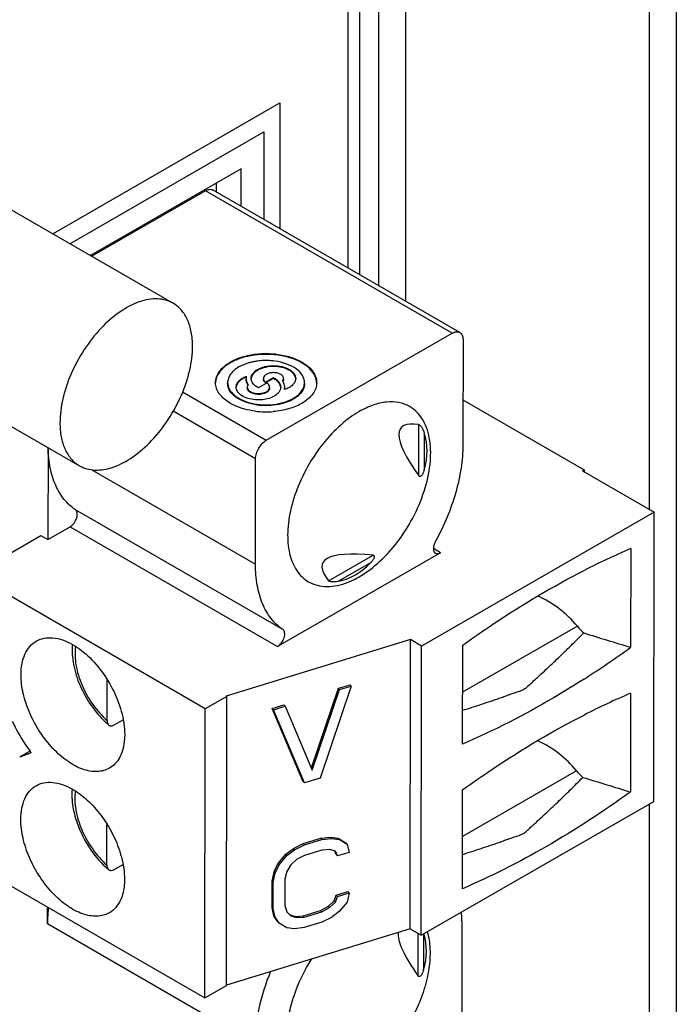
# Model space of a CAD drawing. Header units: inches. Extents: x 0 to 34, y 0 to 22.
# Tile 6 of 128: x 1.794 to 2.178, y 14.574 to 15.149. Entities that reach past the tile are written whole.
import ezdxf

# ---------------------------------------------------------------- set-up
doc = ezdxf.new("R2010")
doc.units = ezdxf.units.IN
doc.header["$LTSCALE"] = 1.87
doc.header["$MEASUREMENT"] = 0
doc.layers.get('0').update_dxf_attribs({"linetype": 'CONTINUOUS'})
doc.layers.add('02___PRT_ALL_AXES', color=7, linetype='CONTINUOUS')

msp = doc.modelspace()

# ---------------------------------------------------------------- linework, layer by layer
at = {"color": 7, "linetype": 'CONTINUOUS'}
for p, q in [((2.00379, 16.54145), (2.00379, 14.99348)), ((2.01956, 16.54153), (2.01956, 14.98438)), ((1.99277, 14.99984), (1.99277, 16.50411)), ((1.98604, 15.00373), (1.98604, 16.48413)), ((2.16184, 16.45938), (2.16184, 14.86277)), ((2.17761, 16.45946), (2.17761, 14.42736)), ((1.92344, 15.06174), (1.83558, 15.01101)), ((1.92344, 15.03987), (1.92344, 15.06174)), ((1.90274, 15.04884), (1.83629, 15.0106)), ((2.0468, 14.96566), (1.90274, 15.04884)), ((2.05122, 14.96609), (1.90716, 15.04928)), ((1.93823, 14.90316), (2.0468, 14.96566)), ((2.05306, 14.96203), (2.05298, 14.90057)), ((1.93363, 14.93373), (1.93175, 14.93497)), ((1.93865, 14.93662), (1.93363, 14.93373)), ((1.93781, 14.93711), (1.94238, 14.93974)), ((1.94238, 14.93925), (1.93781, 14.93662)), ((1.93781, 14.93711), (1.93781, 14.93662)), ((1.94238, 14.93974), (1.94238, 14.93925)), ((1.88938, 14.93137), (1.93823, 14.90316)), ((1.94876, 14.93273), (1.94898, 14.93419)), ((2.05301, 14.92681), (2.12389, 14.88588)), ((1.93196, 14.89232), (1.88383, 14.92011)), ((2.0273, 14.88232), (2.02734, 14.91229)), ((2.03047, 14.9074), (2.03045, 14.88595)), ((1.81078, 14.89889), (1.81071, 14.84523)), ((1.93188, 14.83085), (1.93196, 14.89232)), ((1.83636, 14.886), (1.93188, 14.83085)), ((2.12389, 14.88588), (2.12285, 14.88528)), ((2.12285, 14.88528), (2.16461, 14.86117)), ((2.12389, 14.88588), (2.12389, 14.88468)), ((1.94787, 14.79264), (1.82677, 14.86257)), ((2.16461, 14.86117), (2.02889, 14.78304)), ((2.16439, 14.69229), (2.16461, 14.86117)), ((1.81071, 14.84523), (1.82369, 14.8527)), ((1.82369, 14.8527), (1.94479, 14.78278)), ((1.77104, 14.8272), (1.80653, 14.84764)), ((1.80653, 14.84764), (1.81071, 14.84523)), ((2.03992, 14.83754), (1.94479, 14.78278)), ((2.03992, 14.83754), (2.0358, 14.83992)), ((2.15102, 14.83997), (2.15095, 14.78231)), ((1.9746, 14.82113), (2.00054, 14.83606)), ((1.99896, 14.83153), (1.98041, 14.82085)), ((1.90258, 14.74644), (1.77104, 14.82239)), ((2.11982, 14.79456), (2.05285, 14.75601)), ((2.02242, 14.78678), (1.91474, 14.75386)), ((2.0222, 14.6179), (2.02242, 14.78678)), ((2.02889, 14.78304), (2.02242, 14.78678)), ((2.02868, 14.61416), (2.02889, 14.78304)), ((2.05281, 14.72581), (2.05289, 14.78348)), ((1.84528, 14.73955), (1.84531, 14.76332)), ((1.96452, 14.71189), (1.98032, 14.75836)), ((1.96505, 14.71065), (1.98101, 14.7576)), ((1.98782, 14.75969), (1.96959, 14.70588)), ((1.98032, 14.75836), (1.98713, 14.76044)), ((1.98101, 14.7576), (1.98032, 14.75836)), ((1.98101, 14.7576), (1.98782, 14.75969)), ((1.98782, 14.75969), (1.98713, 14.76044)), ((1.9151, 14.75365), (1.90258, 14.74644)), ((1.91474, 14.75386), (1.9151, 14.75365)), ((1.91488, 14.58477), (1.9151, 14.75365)), ((2.15091, 14.75553), (2.15084, 14.69786)), ((1.90236, 14.57756), (1.90258, 14.74644)), ((1.94169, 14.74655), (1.94851, 14.74863)), ((1.94239, 14.7458), (1.94169, 14.74655)), ((1.95981, 14.70385), (1.94169, 14.74655)), ((1.94239, 14.7458), (1.9492, 14.74788)), ((1.9605, 14.7031), (1.94239, 14.7458)), ((1.9492, 14.74788), (1.94851, 14.74863)), ((1.9492, 14.74788), (1.96505, 14.71065)), ((1.84945, 14.737), (1.85468, 14.74001)), ((1.85554, 14.73134), (1.8553, 14.72708)), ((1.80037, 14.72166), (1.79422, 14.71812)), ((1.80098, 14.7206), (1.79422, 14.71812)), ((1.96959, 14.70588), (1.9605, 14.7031)), ((2.11931, 14.71025), (2.05274, 14.67193)), ((1.9605, 14.7031), (1.95981, 14.70385)), ((2.0527, 14.64137), (2.05278, 14.69903)), ((2.02868, 14.61416), (2.16439, 14.69229)), ((2.16184, 14.69081), (2.16184, 14.42728)), ((1.84517, 14.65511), (1.8452, 14.67888)), ((1.95976, 14.66766), (1.96998, 14.67079)), ((1.96998, 14.67079), (1.97566, 14.6715)), ((1.97068, 14.67004), (1.96998, 14.67079)), ((1.97068, 14.67004), (1.97635, 14.67075)), ((1.97635, 14.67075), (1.97566, 14.6715)), ((1.97566, 14.6715), (1.9802, 14.67083)), ((1.97635, 14.67075), (1.9809, 14.67008)), ((1.9809, 14.67008), (1.9802, 14.67083)), ((1.9802, 14.67083), (1.98474, 14.66812)), ((1.94953, 14.66146), (1.95408, 14.6649)), ((1.95408, 14.6649), (1.95976, 14.66766)), ((1.95477, 14.66415), (1.95408, 14.6649)), ((1.95477, 14.66415), (1.96045, 14.66691)), ((1.96045, 14.66691), (1.95976, 14.66766)), ((1.96045, 14.66691), (1.97068, 14.67004)), ((1.9809, 14.67008), (1.98543, 14.66736)), ((1.98543, 14.66736), (1.98474, 14.66812)), ((1.98543, 14.66736), (1.98656, 14.66258)), ((1.85345, 14.66055), (1.85461, 14.65555)), ((1.94498, 14.65596), (1.94953, 14.66146)), ((1.94568, 14.65521), (1.95023, 14.66071)), ((1.95023, 14.66071), (1.94953, 14.66146)), ((1.95023, 14.66071), (1.95477, 14.66415)), ((1.96045, 14.66075), (1.9559, 14.65834)), ((1.97067, 14.66388), (1.96045, 14.66075)), ((1.97521, 14.66424), (1.97067, 14.66388)), ((1.97862, 14.66323), (1.97521, 14.66424)), ((1.97905, 14.66125), (1.97818, 14.66336)), ((1.97975, 14.66049), (1.97862, 14.66323)), ((1.97975, 14.66049), (1.97905, 14.66125)), ((1.98656, 14.66258), (1.97975, 14.66049)), ((1.77082, 14.6535), (1.90236, 14.57756)), ((1.84934, 14.65255), (1.85457, 14.65557)), ((1.94271, 14.65116), (1.94498, 14.65596)), ((1.9434, 14.65041), (1.94568, 14.65521)), ((1.94568, 14.65521), (1.94498, 14.65596)), ((1.95249, 14.65524), (1.95021, 14.65147)), ((1.9559, 14.65834), (1.95249, 14.65524)), ((1.84769, 14.65201), (1.84911, 14.65243)), ((1.94156, 14.64568), (1.94271, 14.65116)), ((1.94226, 14.64493), (1.9434, 14.65041)), ((1.9434, 14.65041), (1.94271, 14.65116)), ((1.95021, 14.65147), (1.94907, 14.64701)), ((1.94154, 14.63028), (1.94156, 14.64568)), ((1.94226, 14.64493), (1.94156, 14.64568)), ((1.94224, 14.62953), (1.94226, 14.64493)), ((1.94907, 14.64701), (1.94905, 14.63161)), ((1.97788, 14.63421), (1.97902, 14.63763)), ((1.97858, 14.63345), (1.97972, 14.63688)), ((1.97902, 14.63763), (1.98584, 14.63972)), ((1.97972, 14.63688), (1.97902, 14.63763)), ((1.97972, 14.63688), (1.98653, 14.63896)), ((1.98653, 14.63896), (1.98539, 14.63348)), ((1.98653, 14.63896), (1.98584, 14.63972)), ((1.81042, 14.62079), (1.81043, 14.63063)), ((1.94224, 14.62953), (1.94154, 14.63028)), ((1.94267, 14.6255), (1.94154, 14.63028)), ((1.94905, 14.63161), (1.95018, 14.62785)), ((1.96993, 14.6287), (1.97447, 14.63111)), ((1.97062, 14.62794), (1.97517, 14.63036)), ((1.97447, 14.63111), (1.97788, 14.63421)), ((1.97517, 14.63036), (1.97447, 14.63111)), ((1.97517, 14.63036), (1.97858, 14.63345)), ((1.97858, 14.63345), (1.97788, 14.63421)), ((1.98539, 14.63348), (1.98084, 14.62799)), ((1.94337, 14.62474), (1.94224, 14.62953)), ((1.94337, 14.62474), (1.94267, 14.6255)), ((1.94494, 14.62208), (1.94267, 14.6255)), ((1.94563, 14.62133), (1.94337, 14.62474)), ((1.95017, 14.62789), (1.95176, 14.62622)), ((1.95018, 14.62785), (1.95245, 14.62547)), ((1.95176, 14.62622), (1.95516, 14.62521)), ((1.95245, 14.62547), (1.95586, 14.62446)), ((1.95516, 14.62521), (1.95971, 14.62557)), ((1.95586, 14.62446), (1.95516, 14.62521)), ((1.95586, 14.62446), (1.9604, 14.62482)), ((1.95971, 14.62557), (1.96993, 14.6287)), ((1.9604, 14.62482), (1.95971, 14.62557)), ((1.9604, 14.62482), (1.97062, 14.62794)), ((1.97062, 14.62794), (1.96993, 14.6287)), ((1.9763, 14.62455), (1.97061, 14.62178)), ((1.98084, 14.62799), (1.9763, 14.62455)), ((2.05261, 14.62058), (2.05228, 14.62778)), ((1.93152, 14.55087), (1.81042, 14.62079)), ((1.94563, 14.62133), (1.94494, 14.62208)), ((1.95017, 14.61861), (1.94563, 14.62133)), ((1.95471, 14.61795), (1.95017, 14.61861)), ((1.96039, 14.61866), (1.95471, 14.61795)), ((1.97061, 14.62178), (1.96039, 14.61866)), ((2.05254, 14.55912), (2.05261, 14.62058)), ((2.0222, 14.6179), (1.91488, 14.58509)), ((2.0222, 14.6179), (2.02868, 14.61416)), ((2.02692, 14.59039), (2.02696, 14.61515)), ((2.03009, 14.61498), (2.03007, 14.59402)), ((1.90236, 14.57756), (1.91488, 14.58477))]:
    msp.add_line(p, q, dxfattribs=at)
at = {"color": 40, "linetype": 'CONTINUOUS'}
for p, q in [((1.81367, 15.02366), (1.94618, 15.10016)), ((1.94618, 15.10016), (1.94618, 15.02675)), ((1.82356, 15.01795), (1.93671, 15.08328)), ((1.93671, 15.08328), (1.93671, 15.03222))]:
    msp.add_line(p, q, dxfattribs=at)
at = {"color": 6, "linetype": 'CONTINUOUS'}
msp.add_line((1.90904, 15.04819), (1.90904, 15.05342), dxfattribs=at)
at = {"color": 7, "linetype": 'CONTINUOUS'}
for centre, radius, start, end in [((1.93756, 14.91478), 0.03491, 99.43721, 102.61207), ((1.93185, 14.93926), 0.00545, 166.83752, 176.03043), ((1.93174, 14.93927), 0.00534, 176.06668, 179.91391), ((1.93846, 14.93926), 0.00198, 169.98515, 179.87244), ((1.92278, 14.93888), 0.01473, 214.35585, 218.88827), ((1.94379, 14.93372), 0.00519, 349.26526, 359.86765), ((1.93814, 14.97047), 0.05071, 262.81132, 274.71301), ((2.32792, 14.42741), 0.44888, 113.20981, 117.04392), ((1.80475, 15.26051), 0.59037, 302.70713, 305.90301), ((2.32781, 14.34297), 0.44888, 113.20981, 117.04392), ((1.88667, 14.78417), 0.10671, 204.94596, 213.09095), ((1.88013, 14.77698), 0.05247, 227.05358, 229.76395), ((1.88549, 14.78337), 0.10527, 213.07533, 215.9438), ((1.88367, 14.78207), 0.10304, 215.95096, 216.44415), ((1.88321, 14.78173), 0.10247, 216.44443, 216.62622), ((1.79248, 14.64367), 0.06326, 15.47093, 17.14476), ((1.88002, 14.69254), 0.05247, 227.05358, 229.76395), ((1.84677, 14.65702), 0.00515, 297.10046, 299.94391)]:
    msp.add_arc(centre, radius, start, end, dxfattribs=at)
for centre, major_axis, ratio, start_param, end_param in [((2.25322, 14.72111), (0.23647, -0.18924), 0.125137, 2.925346, 3.556939), ((1.96624, 14.88681), (0.06432, 0.02032), 0.698385, -0.442163, 0.005988), ((2.25322, 14.72111), (0.28224, -0.11012), 0.124636, 9.009251, 9.640844), ((1.96624, 14.88681), (-0.01452, 0.06589), 0.697402, -3.1492, -2.701049), ((2.09215, 14.77784), (0.03338, -0.0307), 0.698373, 1.36988, 2.020872), ((2.13458, 14.80347), (0.0178, -0.01637), 0.698373, -1.771713, -1.547923), ((1.91845, 15.30262), (1.82771, -0.64569), 0.217649, -1.381935, -1.366885), ((2.09164, 14.69353), (0.03338, -0.0307), 0.698373, 1.36988, 2.011629), ((2.13407, 14.71916), (0.0178, -0.01637), 0.698373, -1.771713, -1.546883), ((1.91835, 15.21817), (1.82771, -0.64569), 0.217649, -1.382144, -1.366885), ((2.25284, 14.42918), (0.23647, -0.18924), 0.125137, -3.069348, -2.726246), ((1.96586, 14.59488), (0.06432, 0.02032), 0.698385, -0.442163, -0.003389)]:
    msp.add_ellipse(centre, major_axis=major_axis, ratio=ratio, start_param=start_param, end_param=end_param, dxfattribs=at)
for points, knots in [([(1.90274, 15.04884), (1.90347, 15.04926), (1.90493, 15.04987), (1.90656, 15.04962), (1.90716, 15.04928)], [0, 0, 0, 0, 0.550691, 1, 1, 1, 1]), ([(2.0468, 14.96566), (2.04753, 14.96608), (2.049, 14.96669), (2.05063, 14.96644), (2.05122, 14.96609)], [0, 0, 0, 0, 0.550668, 1, 1, 1, 1]), ([(2.05122, 14.96609), (2.05182, 14.96575), (2.05285, 14.96445), (2.05306, 14.96288), (2.05306, 14.96203)], [0, 0, 0, 0, 0.449092, 1, 1, 1, 1]), ([(1.91721, 14.94884), (1.9194, 14.9501), (1.92435, 14.95213), (1.93242, 14.95374), (1.94095, 14.95397), (1.94925, 14.95279), (1.95665, 14.95031), (1.96258, 14.94671), (1.96604, 14.94274), (1.9674, 14.93931), (1.96762, 14.93759), (1.96762, 14.93675)], [0, 0, 0, 0, 0.128717, 0.270378, 0.417646, 0.562108, 0.695877, 0.813196, 0.912558, 0.957168, 1, 1, 1, 1]), ([(1.96762, 14.93639), (1.96761, 14.93722), (1.96737, 14.93894), (1.96597, 14.94236), (1.96249, 14.9463), (1.95655, 14.94987), (1.94916, 14.95233), (1.94087, 14.95349), (1.93237, 14.95325), (1.92433, 14.95164), (1.91939, 14.94961), (1.91721, 14.94836)], [0, 0, 0, 0, 0.042835, 0.087515, 0.187107, 0.304612, 0.438442, 0.582838, 0.729952, 0.871435, 1, 1, 1, 1]), ([(1.90856, 14.93682), (1.90857, 14.93795), (1.90898, 14.94028), (1.91076, 14.94354), (1.91357, 14.94648), (1.91592, 14.9481), (1.91721, 14.94884)], [0, 0, 0, 0, 0.21772, 0.450836, 0.710188, 1, 1, 1, 1]), ([(1.91721, 14.94836), (1.91595, 14.94763), (1.91366, 14.94606), (1.91089, 14.94322), (1.90909, 14.94007), (1.90861, 14.9378), (1.90857, 14.9367)], [0, 0, 0, 0, 0.289078, 0.548601, 0.782293, 1, 1, 1, 1]), ([(1.92994, 14.94885), (1.92923, 14.94869), (1.92656, 14.948), (1.92398, 14.94696), (1.92222, 14.94595)], [0, 0, 0, 0, 0.264473, 1, 1, 1, 1]), ([(1.92939, 14.93927), (1.92939, 14.93977), (1.92958, 14.9408), (1.93036, 14.94223), (1.9316, 14.94353), (1.93388, 14.94509), (1.93755, 14.94641), (1.9424, 14.94693), (1.94725, 14.9464), (1.9509, 14.94507), (1.95318, 14.9435), (1.95442, 14.9422), (1.9552, 14.94077), (1.95538, 14.93973), (1.95538, 14.93924)], [0, 0, 0, 0, 0.045386, 0.093992, 0.148056, 0.208509, 0.346791, 0.5, 0.65321, 0.791494, 0.851943, 0.906008, 0.954617, 1, 1, 1, 1]), ([(1.95537, 14.93904), (1.9553, 14.94003), (1.95461, 14.94158), (1.95303, 14.94314), (1.95077, 14.94464), (1.94721, 14.94591), (1.94249, 14.94644), (1.93776, 14.94596), (1.93416, 14.94473), (1.93187, 14.94326), (1.93025, 14.94171), (1.9295, 14.94018), (1.92941, 14.93919)], [0, 0, 0, 0, 0.093397, 0.147859, 0.208512, 0.346458, 0.498696, 0.651226, 0.78995, 0.851094, 0.906024, 1, 1, 1, 1]), ([(1.94329, 14.94937), (1.94044, 14.94976), (1.93657, 14.94985), (1.93277, 14.94937), (1.93184, 14.94922)], [0, 0, 0, 0, 0.751864, 1, 1, 1, 1]), ([(1.96053, 14.93676), (1.96053, 14.93748), (1.96031, 14.93898), (1.95896, 14.94195), (1.95559, 14.94525), (1.94999, 14.94801), (1.94563, 14.94904), (1.94329, 14.94937)], [0, 0, 0, 0, 0.094574, 0.194127, 0.420634, 0.692245, 1, 1, 1, 1]), ([(1.92222, 14.94595), (1.92124, 14.94538), (1.91946, 14.94416), (1.91732, 14.94192), (1.91597, 14.93944), (1.91565, 14.93767), (1.91565, 14.93681)], [0, 0, 0, 0, 0.289765, 0.549169, 0.782277, 1, 1, 1, 1]), ([(1.92063, 14.93423), (1.92063, 14.93486), (1.92094, 14.93619), (1.9222, 14.93795), (1.92413, 14.93944), (1.92569, 14.94018), (1.92654, 14.9405)], [0, 0, 0, 0, 0.20676, 0.43588, 0.699923, 1, 1, 1, 1]), ([(1.94829, 14.93925), (1.94829, 14.93969), (1.94792, 14.94068), (1.94661, 14.94174), (1.9448, 14.94245), (1.94268, 14.94274), (1.94052, 14.94257), (1.9386, 14.94197), (1.93714, 14.94101), (1.93659, 14.94006), (1.93651, 14.9396)], [0, 0, 0, 0, 0.092079, 0.204082, 0.339862, 0.491214, 0.644501, 0.785492, 0.904013, 1, 1, 1, 1]), ([(1.91062, 14.93057), (1.90997, 14.93152), (1.90894, 14.93352), (1.90856, 14.93575), (1.90856, 14.93682)], [0, 0, 0, 0, 0.51588, 1, 1, 1, 1]), ([(1.91565, 14.93681), (1.91565, 14.93552), (1.91643, 14.93272), (1.91948, 14.92925), (1.92398, 14.9265), (1.92961, 14.92462), (1.93592, 14.92373), (1.9424, 14.9239), (1.94853, 14.92512), (1.9523, 14.92667), (1.95396, 14.92762)], [0, 0, 0, 0, 0.086847, 0.186276, 0.303674, 0.437529, 0.582084, 0.72945, 0.871203, 1, 1, 1, 1]), ([(1.95396, 14.92714), (1.9523, 14.92618), (1.94853, 14.92464), (1.9424, 14.92342), (1.93592, 14.92325), (1.92961, 14.92414), (1.92398, 14.92602), (1.91948, 14.92877), (1.91643, 14.93224), (1.91565, 14.93504), (1.91565, 14.93633)], [0, 0, 0, 0, 0.128794, 0.27055, 0.417914, 0.56247, 0.696326, 0.813724, 0.913152, 1, 1, 1, 1]), ([(1.92654, 14.94002), (1.92572, 14.93971), (1.92421, 14.939), (1.92233, 14.93758), (1.92105, 14.93592), (1.92068, 14.93464), (1.92064, 14.93403)], [0, 0, 0, 0, 0.298453, 0.562613, 0.792956, 1, 1, 1, 1]), ([(1.9264, 14.93928), (1.9264, 14.93867), (1.92663, 14.93739), (1.92724, 14.93626), (1.92763, 14.93573)], [0, 0, 0, 0, 0.482686, 1, 1, 1, 1]), ([(1.92749, 14.93545), (1.92731, 14.93571), (1.92671, 14.93673), (1.9264, 14.93793), (1.9264, 14.9388)], [0, 0, 0, 0, 0.264672, 1, 1, 1, 1]), ([(1.92763, 14.93573), (1.92754, 14.93562), (1.92724, 14.93517), (1.92708, 14.93462), (1.92708, 14.93422)], [0, 0, 0, 0, 0.266768, 1, 1, 1, 1]), ([(1.93175, 14.93497), (1.93105, 14.93554), (1.92988, 14.9368), (1.92939, 14.9385), (1.92939, 14.93927)], [0, 0, 0, 0, 0.535919, 1, 1, 1, 1]), ([(1.93648, 14.93927), (1.93648, 14.93887), (1.93677, 14.93799), (1.93743, 14.93738), (1.93781, 14.93711)], [0, 0, 0, 0, 0.457743, 1, 1, 1, 1]), ([(1.93781, 14.93662), (1.93743, 14.9369), (1.93677, 14.93751), (1.93648, 14.93838), (1.93648, 14.93878)], [0, 0, 0, 0, 0.542339, 1, 1, 1, 1]), ([(1.94017, 14.9342), (1.94017, 14.93465), (1.93983, 14.93564), (1.93909, 14.93632), (1.93865, 14.93662)], [0, 0, 0, 0, 0.456889, 1, 1, 1, 1]), ([(1.94238, 14.93974), (1.94301, 14.93941), (1.94416, 14.93868), (1.94553, 14.93733), (1.94641, 14.93582), (1.94662, 14.93472), (1.94661, 14.9342)], [0, 0, 0, 0, 0.292334, 0.5528, 0.784851, 1, 1, 1, 1]), ([(1.94661, 14.93383), (1.9466, 14.93435), (1.94637, 14.93542), (1.94549, 14.9369), (1.94413, 14.93822), (1.943, 14.93893), (1.94238, 14.93925)], [0, 0, 0, 0, 0.215156, 0.44766, 0.708234, 1, 1, 1, 1]), ([(1.94769, 14.93775), (1.94778, 14.93786), (1.94811, 14.9383), (1.94829, 14.93885), (1.94829, 14.93925)], [0, 0, 0, 0, 0.270066, 1, 1, 1, 1]), ([(1.94898, 14.93419), (1.94898, 14.93481), (1.94874, 14.9361), (1.94809, 14.93722), (1.94769, 14.93775)], [0, 0, 0, 0, 0.481221, 1, 1, 1, 1]), ([(1.94829, 14.93877), (1.94829, 14.93866), (1.94826, 14.93821), (1.94806, 14.93779), (1.94787, 14.93751)], [0, 0, 0, 0, 0.241219, 1, 1, 1, 1]), ([(1.95538, 14.93924), (1.95538, 14.93857), (1.95502, 14.93714), (1.95359, 14.93529), (1.95144, 14.93376), (1.94971, 14.93303), (1.94876, 14.93273)], [0, 0, 0, 0, 0.203766, 0.432062, 0.697572, 1, 1, 1, 1]), ([(1.95396, 14.92762), (1.95494, 14.92819), (1.95673, 14.92942), (1.95886, 14.93165), (1.96021, 14.93413), (1.96053, 14.9359), (1.96053, 14.93676)], [0, 0, 0, 0, 0.289765, 0.549169, 0.782277, 1, 1, 1, 1]), ([(1.96053, 14.93627), (1.96053, 14.93542), (1.96021, 14.93364), (1.95886, 14.93117), (1.95673, 14.92893), (1.95494, 14.92771), (1.95396, 14.92714)], [0, 0, 0, 0, 0.217726, 0.450834, 0.710227, 1, 1, 1, 1]), ([(1.96762, 14.93675), (1.96762, 14.93563), (1.9672, 14.93329), (1.96542, 14.93003), (1.96261, 14.92709), (1.96027, 14.92548), (1.95897, 14.92473)], [0, 0, 0, 0, 0.21772, 0.450836, 0.710188, 1, 1, 1, 1]), ([(1.93179, 14.92016), (1.92762, 14.92069), (1.92012, 14.92257), (1.91347, 14.92695), (1.91131, 14.92963)], [0, 0, 0, 0, 0.549916, 1, 1, 1, 1]), ([(1.93181, 14.9268), (1.93032, 14.92692), (1.92753, 14.92743), (1.92391, 14.92902), (1.92134, 14.93129), (1.92063, 14.93331), (1.92063, 14.93423)], [0, 0, 0, 0, 0.308601, 0.582921, 0.810198, 1, 1, 1, 1]), ([(1.92708, 14.93422), (1.92708, 14.93371), (1.92753, 14.93258), (1.92906, 14.93139), (1.93117, 14.93062), (1.93362, 14.93035), (1.93606, 14.93061), (1.93818, 14.93138), (1.93972, 14.93256), (1.94017, 14.9337), (1.94017, 14.9342)], [0, 0, 0, 0, 0.093151, 0.207447, 0.346226, 0.499988, 0.653751, 0.792536, 0.90683, 1, 1, 1, 1]), ([(1.94017, 14.93372), (1.94017, 14.93321), (1.93972, 14.93208), (1.93818, 14.93089), (1.93606, 14.93013), (1.93362, 14.92987), (1.93117, 14.93013), (1.92906, 14.93091), (1.92752, 14.93209), (1.92708, 14.93323), (1.92708, 14.93374)], [0, 0, 0, 0, 0.093168, 0.207462, 0.346247, 0.500011, 0.653772, 0.792553, 0.906842, 1, 1, 1, 1]), ([(1.94548, 14.93115), (1.94486, 14.93034), (1.94311, 14.9289), (1.93982, 14.92748), (1.93594, 14.92671), (1.93319, 14.92668), (1.93181, 14.9268)], [0, 0, 0, 0, 0.205509, 0.448263, 0.718694, 1, 1, 1, 1]), ([(1.94661, 14.9342), (1.94661, 14.93367), (1.9464, 14.93256), (1.94583, 14.9316), (1.94548, 14.93115)], [0, 0, 0, 0, 0.480733, 1, 1, 1, 1]), ([(1.95897, 14.92473), (1.95658, 14.92335), (1.95111, 14.92118), (1.94534, 14.92018), (1.9423, 14.91993)], [0, 0, 0, 0, 0.47529, 1, 1, 1, 1]), ([(2.02196, 14.92283), (2.02002, 14.92395), (2.01555, 14.92557), (2.00814, 14.92576), (2.00023, 14.92387), (1.99509, 14.92143), (1.9925, 14.91994)], [0, 0, 0, 0, 0.217851, 0.451065, 0.710286, 1, 1, 1, 1]), ([(1.9925, 14.91994), (1.99195, 14.91962), (1.98972, 14.91829), (1.98759, 14.91681), (1.98602, 14.91562)], [0, 0, 0, 0, 0.243068, 1, 1, 1, 1]), ([(1.99237, 14.82343), (1.99675, 14.82595), (2.00524, 14.83247), (2.01612, 14.84482), (2.02507, 14.85937), (2.03136, 14.87492), (2.03449, 14.89021), (2.03421, 14.90226), (2.03199, 14.91053), (2.0295, 14.91567), (2.02618, 14.91987), (2.02342, 14.92198), (2.02196, 14.92283)], [0, 0, 0, 0, 0.128613, 0.270167, 0.417322, 0.561693, 0.695397, 0.812693, 0.864668, 0.912507, 0.95714, 1, 1, 1, 1]), ([(1.98602, 14.91562), (1.98205, 14.91262), (1.97449, 14.90552), (1.96499, 14.89295), (1.95744, 14.87886), (1.95241, 14.86426), (1.95024, 14.85015), (1.9511, 14.8375), (1.95459, 14.82852), (1.95896, 14.82327), (1.96155, 14.82133), (1.96291, 14.82054)], [0, 0, 0, 0, 0.135905, 0.280952, 0.428158, 0.570202, 0.700584, 0.814941, 0.912763, 0.957158, 1, 1, 1, 1]), ([(2.02734, 14.91229), (2.02756, 14.91226), (2.028, 14.91193), (2.02869, 14.91117), (2.02938, 14.91005), (2.03001, 14.90872), (2.03033, 14.90783), (2.03047, 14.9074)], [0, 0, 0, 0, 0.113618, 0.257567, 0.523793, 0.76776, 1, 1, 1, 1]), ([(1.93196, 14.89232), (1.93196, 14.89334), (1.93235, 14.89551), (1.93369, 14.89855), (1.93566, 14.90124), (1.93734, 14.90265), (1.93823, 14.90316)], [0, 0, 0, 0, 0.237359, 0.500185, 0.762912, 1, 1, 1, 1]), ([(2.05298, 14.90057), (2.05297, 14.89603), (2.05217, 14.88661), (2.04786, 14.86723), (2.04186, 14.85299), (2.03686, 14.84387)], [0, 0, 0, 0, 0.228908, 0.475185, 1, 1, 1, 1]), ([(1.82677, 14.86257), (1.82429, 14.86424), (1.8197, 14.86857), (1.81473, 14.87706), (1.81165, 14.88734), (1.8109, 14.89479), (1.8108, 14.89871)], [0, 0, 0, 0, 0.219361, 0.454291, 0.713218, 1, 1, 1, 1]), ([(2.03045, 14.88595), (2.0303, 14.88548), (2.03007, 14.88478), (2.02968, 14.88389), (2.02935, 14.88325), (2.02896, 14.88267), (2.02852, 14.88218), (2.02799, 14.88191), (2.02754, 14.88204), (2.02738, 14.88222), (2.0273, 14.88232)], [0, 0, 0, 0, 0.262226, 0.391697, 0.51921, 0.643537, 0.762628, 0.873945, 0.932447, 1, 1, 1, 1]), ([(1.82369, 14.8527), (1.82459, 14.85322), (1.82617, 14.85478), (1.82743, 14.85719), (1.82789, 14.85925), (1.82789, 14.86063), (1.82755, 14.8618), (1.82705, 14.86238), (1.82677, 14.86257)], [0, 0, 0, 0, 0.267786, 0.557973, 0.692441, 0.811224, 0.912361, 1, 1, 1, 1]), ([(2.03686, 14.84387), (2.03651, 14.84323), (2.03596, 14.84192), (2.03566, 14.83999), (2.03591, 14.83831), (2.03659, 14.83748), (2.03697, 14.83725)], [0, 0, 0, 0, 0.307866, 0.584442, 0.812641, 1, 1, 1, 1]), ([(2.03697, 14.83725), (2.03737, 14.83702), (2.03846, 14.83686), (2.03943, 14.83726), (2.03992, 14.83754)], [0, 0, 0, 0, 0.449336, 1, 1, 1, 1]), ([(2.00054, 14.83606), (2.00066, 14.83605), (2.0009, 14.83599), (2.00124, 14.83567), (2.00127, 14.83508), (2.00107, 14.83445), (2.00076, 14.83382), (2.00037, 14.83322), (1.99979, 14.83244), (1.9993, 14.83189), (1.99896, 14.83153)], [0, 0, 0, 0, 0.067726, 0.126221, 0.237543, 0.356581, 0.480857, 0.608341, 0.737792, 1, 1, 1, 1]), ([(1.94787, 14.79264), (1.94529, 14.79439), (1.94051, 14.79895), (1.93546, 14.80795), (1.93246, 14.81884), (1.93187, 14.82672), (1.93188, 14.83085)], [0, 0, 0, 0, 0.217752, 0.452013, 0.711585, 1, 1, 1, 1]), ([(2.05289, 14.78348), (2.0587, 14.78769), (2.08151, 14.80358), (2.10547, 14.81785), (2.12383, 14.82721)], [0, 0, 0, 0, 0.258313, 1, 1, 1, 1]), ([(1.96291, 14.82054), (1.96447, 14.81964), (1.96794, 14.81824), (1.97368, 14.81755), (1.97985, 14.81823), (1.98395, 14.81951), (1.98602, 14.82033)], [0, 0, 0, 0, 0.226453, 0.463573, 0.7197, 1, 1, 1, 1]), ([(1.98041, 14.82085), (1.97995, 14.82075), (1.97902, 14.82059), (1.97756, 14.82048), (1.97625, 14.82052), (1.97524, 14.82074), (1.97474, 14.82095), (1.9746, 14.82113)], [0, 0, 0, 0, 0.232109, 0.476003, 0.742251, 0.886226, 1, 1, 1, 1]), ([(1.98602, 14.82033), (1.98655, 14.82055), (1.98872, 14.82146), (1.99083, 14.82254), (1.99237, 14.82343)], [0, 0, 0, 0, 0.242579, 1, 1, 1, 1]), ([(1.94479, 14.78278), (1.94569, 14.7833), (1.94727, 14.78486), (1.94853, 14.78727), (1.94899, 14.78933), (1.94899, 14.79071), (1.94865, 14.79188), (1.94815, 14.79245), (1.94787, 14.79264)], [0, 0, 0, 0, 0.267827, 0.557985, 0.692474, 0.811238, 0.912337, 1, 1, 1, 1]), ([(1.79499, 14.7663), (1.795, 14.76848), (1.79533, 14.77261), (1.79701, 14.77829), (1.79984, 14.78289), (1.80249, 14.78511), (1.80391, 14.78593)], [0, 0, 0, 0, 0.289675, 0.548953, 0.78215, 1, 1, 1, 1]), ([(1.80391, 14.78593), (1.80531, 14.78674), (1.80852, 14.78791), (1.81386, 14.78806), (1.81955, 14.78672), (1.82325, 14.78498), (1.82511, 14.78392)], [0, 0, 0, 0, 0.218283, 0.451684, 0.710744, 1, 1, 1, 1]), ([(2.05284, 14.74554), (2.05651, 14.74668), (2.06202, 14.74844), (2.06842, 14.7506), (2.07211, 14.75182), (2.07487, 14.75277), (2.0776, 14.75378), (2.08035, 14.75483), (2.08318, 14.75577), (2.08601, 14.75661), (2.08861, 14.75769), (2.0907, 14.75926), (2.09247, 14.76098), (2.09426, 14.76263), (2.09605, 14.76429), (2.09847, 14.7665), (2.10152, 14.7693), (2.10516, 14.77273), (2.11006, 14.7774), (2.1162, 14.78337), (2.12109, 14.78821), (2.12355, 14.79067)], [0, 0, 0, 0, 0.134381, 0.202125, 0.236237, 0.270294, 0.304091, 0.338039, 0.373012, 0.408377, 0.441165, 0.47075, 0.499174, 0.52743, 0.555787, 0.584398, 0.642227, 0.700492, 0.759279, 0.878517, 1, 1, 1, 1]), ([(1.82493, 14.78398), (1.82459, 14.78009), (1.82524, 14.77181), (1.82912, 14.75971), (1.8355, 14.74825), (1.84122, 14.74152), (1.84439, 14.73857)], [0, 0, 0, 0, 0.23056, 0.483104, 0.745063, 1, 1, 1, 1]), ([(1.82511, 14.78392), (1.82875, 14.78185), (1.83575, 14.7763), (1.84441, 14.76573), (1.85109, 14.75342), (1.85389, 14.74446), (1.85472, 14.74)], [0, 0, 0, 0, 0.231041, 0.486738, 0.749489, 1, 1, 1, 1]), ([(1.82683, 14.78274), (1.8263, 14.77919), (1.82669, 14.77135), (1.83029, 14.75979), (1.8365, 14.74873), (1.84215, 14.74229), (1.84528, 14.73955)], [0, 0, 0, 0, 0.221576, 0.475922, 0.743255, 1, 1, 1, 1]), ([(1.84663, 14.71172), (1.84557, 14.71111), (1.84324, 14.71014), (1.83793, 14.70937), (1.83044, 14.71083), (1.82163, 14.71568), (1.81315, 14.72318), (1.80569, 14.73276), (1.79981, 14.74365), (1.796, 14.75495), (1.79499, 14.76264), (1.79499, 14.7663)], [0, 0, 0, 0, 0.042925, 0.087616, 0.187069, 0.304384, 0.438076, 0.582434, 0.72961, 0.871235, 1, 1, 1, 1]), ([(2.12375, 14.76375), (2.1179, 14.76), (2.09505, 14.74594), (2.07109, 14.73363), (2.05281, 14.72581)], [0, 0, 0, 0, 0.25899, 1, 1, 1, 1]), ([(1.84528, 14.73955), (1.84528, 14.73928), (1.84533, 14.73834), (1.84573, 14.73736), (1.84624, 14.73693)], [0, 0, 0, 0, 0.289271, 1, 1, 1, 1]), ([(1.85472, 14.74), (1.85485, 14.73926), (1.85532, 14.73639), (1.85555, 14.73349), (1.85554, 14.73134)], [0, 0, 0, 0, 0.259673, 1, 1, 1, 1]), ([(2.05278, 14.69903), (2.0586, 14.70324), (2.0814, 14.71914), (2.10536, 14.73341), (2.12372, 14.74277)], [0, 0, 0, 0, 0.258313, 1, 1, 1, 1]), ([(1.84624, 14.73693), (1.84643, 14.73677), (1.84689, 14.73651), (1.84803, 14.73636), (1.84891, 14.73669), (1.84945, 14.737)], [0, 0, 0, 0, 0.220619, 0.451842, 1, 1, 1, 1]), ([(1.8553, 14.72708), (1.85509, 14.72538), (1.85446, 14.72214), (1.85265, 14.71774), (1.85005, 14.71417), (1.84782, 14.7124), (1.84663, 14.71172)], [0, 0, 0, 0, 0.282136, 0.53876, 0.775109, 1, 1, 1, 1]), ([(2.05273, 14.66138), (2.05455, 14.66195), (2.0582, 14.66309), (2.06368, 14.66488), (2.06824, 14.66642), (2.07192, 14.66764), (2.07466, 14.66859), (2.07738, 14.6696), (2.08011, 14.67064), (2.08294, 14.67157), (2.08575, 14.67241), (2.08833, 14.67349), (2.09038, 14.67508), (2.09211, 14.6768), (2.09389, 14.67845), (2.09569, 14.68008), (2.09811, 14.68228), (2.10236, 14.68622), (2.10844, 14.69198), (2.11575, 14.69908), (2.12062, 14.7039), (2.12307, 14.70634)], [0, 0, 0, 0, 0.067086, 0.134452, 0.202228, 0.236357, 0.270429, 0.304232, 0.338188, 0.373203, 0.408628, 0.441326, 0.470674, 0.498946, 0.527228, 0.555691, 0.584349, 0.642146, 0.759243, 0.878503, 1, 1, 1, 1]), ([(1.79488, 14.68186), (1.79489, 14.68404), (1.79522, 14.68817), (1.7969, 14.69384), (1.79973, 14.69845), (1.80238, 14.70067), (1.8038, 14.70149)], [0, 0, 0, 0, 0.289675, 0.548953, 0.78215, 1, 1, 1, 1]), ([(1.8038, 14.70149), (1.8052, 14.70229), (1.80842, 14.70346), (1.81375, 14.70362), (1.81944, 14.70228), (1.82314, 14.70054), (1.825, 14.69948)], [0, 0, 0, 0, 0.218283, 0.451684, 0.710744, 1, 1, 1, 1]), ([(1.82482, 14.69954), (1.82452, 14.69609), (1.82496, 14.68878), (1.82693, 14.68177), (1.82827, 14.67825)], [0, 0, 0, 0, 0.478646, 1, 1, 1, 1]), ([(1.825, 14.69948), (1.82814, 14.69769), (1.83424, 14.69305), (1.84208, 14.68425), (1.84857, 14.67386), (1.85173, 14.66622), (1.85293, 14.66232)], [0, 0, 0, 0, 0.228477, 0.480084, 0.742121, 1, 1, 1, 1]), ([(1.82672, 14.6983), (1.82619, 14.69475), (1.82658, 14.68691), (1.83018, 14.67535), (1.83639, 14.66429), (1.84204, 14.65785), (1.84517, 14.65511)], [0, 0, 0, 0, 0.221576, 0.475922, 0.743255, 1, 1, 1, 1]), ([(2.15084, 14.69786), (2.13504, 14.68643), (2.10334, 14.6657), (2.06953, 14.64857), (2.0527, 14.64137)], [0, 0, 0, 0, 0.515933, 1, 1, 1, 1]), ([(1.84652, 14.62728), (1.84546, 14.62667), (1.84313, 14.6257), (1.83782, 14.62493), (1.83033, 14.62639), (1.82152, 14.63123), (1.81304, 14.63874), (1.80558, 14.64832), (1.7997, 14.6592), (1.79589, 14.67051), (1.79488, 14.6782), (1.79488, 14.68186)], [0, 0, 0, 0, 0.042925, 0.087616, 0.187069, 0.304384, 0.438076, 0.582434, 0.72961, 0.871235, 1, 1, 1, 1]), ([(1.82827, 14.67825), (1.83001, 14.67366), (1.8345, 14.66495), (1.84076, 14.6574), (1.84428, 14.65413)], [0, 0, 0, 0, 0.505611, 1, 1, 1, 1]), ([(1.84517, 14.65511), (1.84517, 14.65484), (1.84522, 14.6539), (1.84562, 14.65292), (1.84613, 14.65248)], [0, 0, 0, 0, 0.289271, 1, 1, 1, 1]), ([(1.85461, 14.65555), (1.85474, 14.65481), (1.85521, 14.65195), (1.85544, 14.64905), (1.85543, 14.6469)], [0, 0, 0, 0, 0.259673, 1, 1, 1, 1]), ([(1.84613, 14.65248), (1.84634, 14.65231), (1.84684, 14.65204), (1.84741, 14.65199), (1.84769, 14.65201)], [0, 0, 0, 0, 0.485654, 1, 1, 1, 1]), ([(1.85543, 14.6469), (1.85543, 14.6458), (1.85526, 14.64176), (1.85438, 14.63771), (1.85319, 14.63501)], [0, 0, 0, 0, 0.270961, 1, 1, 1, 1]), ([(1.81094, 14.63012), (1.81085, 14.62933), (1.81056, 14.62623), (1.81042, 14.62311), (1.81042, 14.62079)], [0, 0, 0, 0, 0.255793, 1, 1, 1, 1]), ([(1.85319, 14.63501), (1.85247, 14.63338), (1.85066, 14.63038), (1.84796, 14.62811), (1.84652, 14.62728)], [0, 0, 0, 0, 0.517551, 1, 1, 1, 1]), ([(2.03219, 14.61625), (2.03314, 14.61298), (2.03416, 14.60573), (2.03339, 14.59427), (2.0305, 14.58206), (2.02398, 14.56561), (2.01423, 14.5505), (2.00206, 14.53828), (1.99539, 14.53346), (1.992, 14.5315)], [0, 0, 0, 0, 0.102796, 0.218746, 0.345805, 0.48033, 0.752662, 0.881563, 1, 1, 1, 1]), ([(1.96253, 14.52861), (1.96049, 14.52979), (1.95668, 14.53304), (1.95274, 14.53982), (1.95053, 14.54817), (1.95005, 14.55775), (1.95131, 14.5682), (1.95527, 14.583), (1.96047, 14.59372), (1.96475, 14.60046)], [0, 0, 0, 0, 0.089897, 0.186701, 0.295033, 0.416615, 0.550789, 0.695226, 1, 1, 1, 1]), ([(1.94066, 14.59298), (1.93779, 14.586), (1.93335, 14.57219), (1.93152, 14.55775), (1.93152, 14.55087)], [0, 0, 0, 0, 0.523184, 1, 1, 1, 1]), ([(2.03007, 14.59402), (2.02993, 14.59355), (2.02969, 14.59285), (2.0293, 14.59196), (2.02897, 14.59132), (2.02859, 14.59074), (2.02814, 14.59025), (2.02762, 14.58998), (2.02716, 14.59011), (2.027, 14.59029), (2.02692, 14.59039)], [0, 0, 0, 0, 0.262226, 0.391697, 0.51921, 0.643537, 0.762628, 0.873945, 0.932447, 1, 1, 1, 1])]:
    msp.add_open_spline(points, degree=3, knots=knots, dxfattribs=at)
at = {"layer": '02___PRT_ALL_AXES', "color": 7, "linetype": 'CONTINUOUS'}
for p, q in [((1.7669, 15.05066), (1.88382, 14.98315)), ((1.71215, 14.95583), (1.82907, 14.88832))]:
    msp.add_line(p, q, dxfattribs=at)
for points, knots in [([(1.88382, 14.98315), (1.88247, 14.98393), (1.8795, 14.98517), (1.87459, 14.98589), (1.86931, 14.9855), (1.86165, 14.98346), (1.85185, 14.9781), (1.84103, 14.96852), (1.83146, 14.95627), (1.82393, 14.94235), (1.81904, 14.9279), (1.81773, 14.91806), (1.81773, 14.91339)], [0, 0, 0, 0, 0.042859, 0.087488, 0.135321, 0.187286, 0.304551, 0.438224, 0.582572, 0.729729, 0.871322, 1, 1, 1, 1]), ([(1.89516, 14.95809), (1.89516, 14.96087), (1.89474, 14.96614), (1.8926, 14.97339), (1.88901, 14.97927), (1.88563, 14.98211), (1.88382, 14.98315)], [0, 0, 0, 0, 0.289807, 0.549047, 0.782228, 1, 1, 1, 1]), ([(1.82907, 14.88832), (1.83042, 14.88755), (1.8334, 14.88631), (1.83831, 14.88559), (1.84358, 14.88598), (1.85125, 14.88802), (1.86104, 14.89337), (1.87187, 14.90296), (1.88144, 14.91521), (1.88897, 14.92912), (1.89385, 14.94357), (1.89516, 14.95341), (1.89516, 14.95809)], [0, 0, 0, 0, 0.042859, 0.087488, 0.135321, 0.187286, 0.304551, 0.438224, 0.582572, 0.729729, 0.871322, 1, 1, 1, 1]), ([(1.81773, 14.91339), (1.81773, 14.91061), (1.81815, 14.90534), (1.82029, 14.89809), (1.82389, 14.89221), (1.82727, 14.88937), (1.82907, 14.88832)], [0, 0, 0, 0, 0.289807, 0.549047, 0.782228, 1, 1, 1, 1])]:
    msp.add_open_spline(points, degree=3, knots=knots, dxfattribs=at)

doc.saveas('drawing.dxf')
